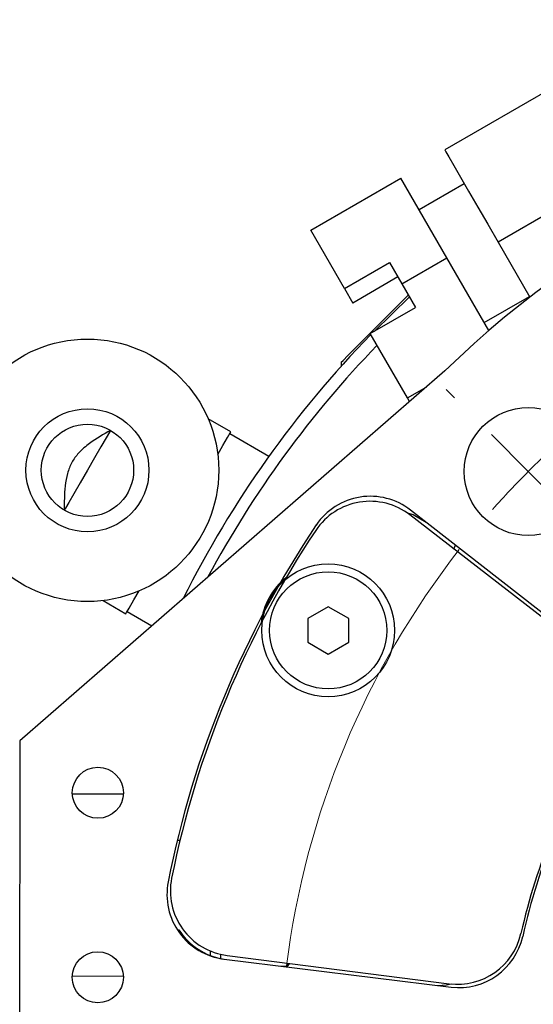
# Model space of a CAD drawing. Header units: inches. Extents: x 1.2 to 31.4, y 1 to 21.5.
# Tile 43 of 63: x 9.6 to 10.6, y 19 to 20.9. Entities that reach past the tile are written whole.
import ezdxf

# ---------------------------------------------------------------- set-up
doc = ezdxf.new("R2010")
doc.units = ezdxf.units.IN
doc.header["$MEASUREMENT"] = 0

# ---------------------------------------------------------------- blocks, each defined once
blk = doc.blocks.new('SW_CENTERMARKSYMBOL_0')
at = {"color": 0, "linetype": 'Continuous', "lineweight": 18}
for p, q in [((-1.2906, -0.3342), (-1.3068, -0.3179)), ((-1.1492, -0.4757), (-1.2199, -0.4049)), ((-1.1492, -0.4757), (-1.0785, -0.5464))]:
    blk.add_line(p, q, dxfattribs=at)
for start, end in [(131.4595, 134.9853), (134.9853, 138.5112), (142.0371, 172.9336)]:
    blk.add_arc((-0.0004, -1.625), 1.625, start, end, dxfattribs=at)

msp = doc.modelspace()

# ---------------------------------------------------------------- linework, layer by layer
at = {"color": 7, "linetype": 'Continuous', "lineweight": 25}
for p, q in [((10.8787, 20.8896), (10.4457, 20.6396)), ((10.981, 20.7125), (10.548, 20.4624)), ((10.1884, 20.4852), (10.3616, 20.5852)), ((10.4498, 20.4324), (10.3616, 20.5852)), ((10.4832, 20.5746), (10.3966, 20.5246)), ((10.253, 20.3734), (10.1884, 20.4852)), ((10.548, 20.4624), (10.609, 20.3568)), ((10.253, 20.3734), (10.3396, 20.4234)), ((10.3396, 20.4234), (10.3632, 20.3824)), ((10.3632, 20.3824), (10.4498, 20.4324)), ((10.5305, 20.2928), (10.4498, 20.4324)), ((10.3556, 20.3956), (10.269, 20.3456)), ((10.3632, 20.3824), (10.3894, 20.3371)), ((10.253, 20.3734), (10.269, 20.3456)), ((10.3778, 20.3572), (10.3099, 20.2912)), ((10.5216, 20.3081), (10.6082, 20.3581)), ((10.3028, 20.2871), (10.3894, 20.3371)), ((10.3741, 20.1636), (10.3028, 20.2871)), ((10.2469, 20.232), (10.2469, 20.224)), ((10.4457, 20.2151), (9.6299, 19.5051)), ((10.3741, 20.1636), (10.411, 20.1848)), ((10.3783, 20.1564), (10.3741, 20.1636)), ((10.0352, 20.0982), (9.9916, 20.1234)), ((10.1079, 20.0507), (10.0329, 20.0941)), ((10.7256, 19.6776), (10.3797, 19.948)), ((10.7183, 19.6756), (10.3788, 19.9386)), ((10.4631, 19.8732), (10.466, 19.8806)), ((9.79, 19.7742), (9.8337, 19.749)), ((10.2219, 19.7625), (10.1826, 19.7398)), ((10.2613, 19.7398), (10.2219, 19.7625)), ((9.836, 19.7531), (9.8834, 19.7258)), ((10.1826, 19.7398), (10.1826, 19.6943)), ((10.2613, 19.6943), (10.2613, 19.7398)), ((10.1826, 19.6943), (10.2219, 19.6716)), ((10.2219, 19.6716), (10.2613, 19.6943)), ((9.6299, 19.5051), (9.6298, 18.9508)), ((9.8288, 19.4025), (9.7309, 19.4026)), ((9.9375, 19.3137), (9.9324, 19.3137)), ((9.9325, 19.1421), (9.9355, 19.1421)), ((9.9959, 19.0927), (9.9959, 19.1013)), ((10.0223, 19.0858), (10.458, 19.0321)), ((10.0282, 19.0927), (10.4542, 19.0384)), ((10.1436, 19.0724), (10.1486, 19.0774)), ((10.1312, 19.0724), (10.1436, 19.0724)), ((9.7309, 19.0534), (9.8287, 19.0533))]:
    msp.add_line(p, q, dxfattribs=at)
at = {"color": 7, "linetype": 'Continuous', "lineweight": 25, "flags": 128}
for points in [[(10.4457, 20.6396), (10.4477, 20.6361), (10.4535, 20.626), (10.463, 20.6096), (10.4758, 20.5874), (10.4913, 20.5605), (10.509, 20.5299), (10.5281, 20.4968), (10.548, 20.4624)], [(10.2469, 20.232), (10.2469, 20.232), (10.2504, 20.2355), (10.2596, 20.2447), (10.2738, 20.2589), (10.2918, 20.277), (10.3122, 20.2974), (10.3334, 20.3185), (10.3535, 20.3386), (10.371, 20.3561), (10.3757, 20.3608)], [(9.8042, 20.1011), (9.802, 20.0974), (9.7957, 20.0865), (9.7859, 20.0695), (9.7736, 20.0481), (9.7599, 20.0244), (9.7462, 20.0006), (9.7338, 19.9792), (9.724, 19.9623), (9.7177, 19.9514), (9.7156, 19.9477)], [(10.01, 20.0545), (10.02, 20.0717), (10.029, 20.0873), (10.0341, 20.0962), (10.0352, 20.0982)], [(10.4103, 19.9241), (10.3848, 19.9386), (10.3748, 19.9419)], [(9.8337, 19.749), (9.8348, 19.751), (9.8399, 19.7599), (9.8489, 19.7755), (9.8589, 19.7927)], [(10.0156, 19.0869), (10.0156, 19.0901), (10.0156, 19.095)], [(10.1436, 19.0724), (10.1436, 19.0725), (10.1436, 19.078)], [(10.4326, 19.0353), (10.4491, 19.0362), (10.4581, 19.038)]]:
    msp.add_lwpolyline(points, dxfattribs=at)
at = {"color": 7, "linetype": 'Continuous', "lineweight": 25}
for centre, radius in [((9.7599, 20.0244), 0.252), ((9.7599, 20.0244), 0.1181), ((10.606, 20.022), 0.123), ((9.7599, 20.0244), 0.0886), ((10.2219, 19.717), 0.1275), ((10.2219, 19.717), 0.1125), ((9.7799, 19.4051), 0.049), ((9.7798, 19.0508), 0.049)]:
    msp.add_circle(centre, radius, dxfattribs=at)
for centre, radius, start, end in [((11.7547, 18.8727), 1.875, 200.7555, 134.2787), ((11.7547, 18.8727), 2.0248, 135.7672, 153.4322), ((11.7547, 18.8727), 2.0017, 135.9538, 151.7703), ((10.3028, 19.8495), 0.125, 51.9853, 146.0685), ((10.3022, 19.8398), 0.125, 52.2357, 146.3435), ((11.7547, 18.8727), 1.875, 146.0685, 168.8913), ((11.7547, 18.8727), 1.87, 146.3435, 168.6279), ((10.2219, 19.717), 0.1295, 128.3104, 173.9907), ((11.7547, 18.8727), 1.1875, 147.4331, 167.523), ((11.7547, 18.8727), 1.192, 147.682, 167.2894), ((10.0375, 19.2098), 0.125, 168.8913, 262.9853), ((10.044, 19.2167), 0.125, 168.6279, 262.7357), ((10.0409, 19.2093), 0.125, 212.5264, 260.6879), ((10.47, 19.1624), 0.125, 262.7357, 347.2894), ((10.4732, 19.1562), 0.125, 262.9853, 347.523)]:
    msp.add_arc(centre, radius, start, end, dxfattribs=at)
msp.add_open_spline([(9.8042, 20.1011), (9.7907, 20.0934), (9.7695, 20.0812), (9.7439, 20.0599), (9.7289, 20.0396), (9.7176, 20.0093), (9.7154, 19.9783), (9.7155, 19.9553), (9.7156, 19.9477)], degree=3, knots=[0, 0, 0, 0, 0.255556, 0.4011, 0.511066, 0.621168, 0.873508, 1, 1, 1, 1], dxfattribs=at)

# ---------------------------------------------------------------- block references
at = {"color": 7, "linetype": 'Continuous', "lineweight": 18}
msp.add_blockref('SW_CENTERMARKSYMBOL_0', (11.7552, 20.4977), dxfattribs=at)

doc.saveas('drawing.dxf')
